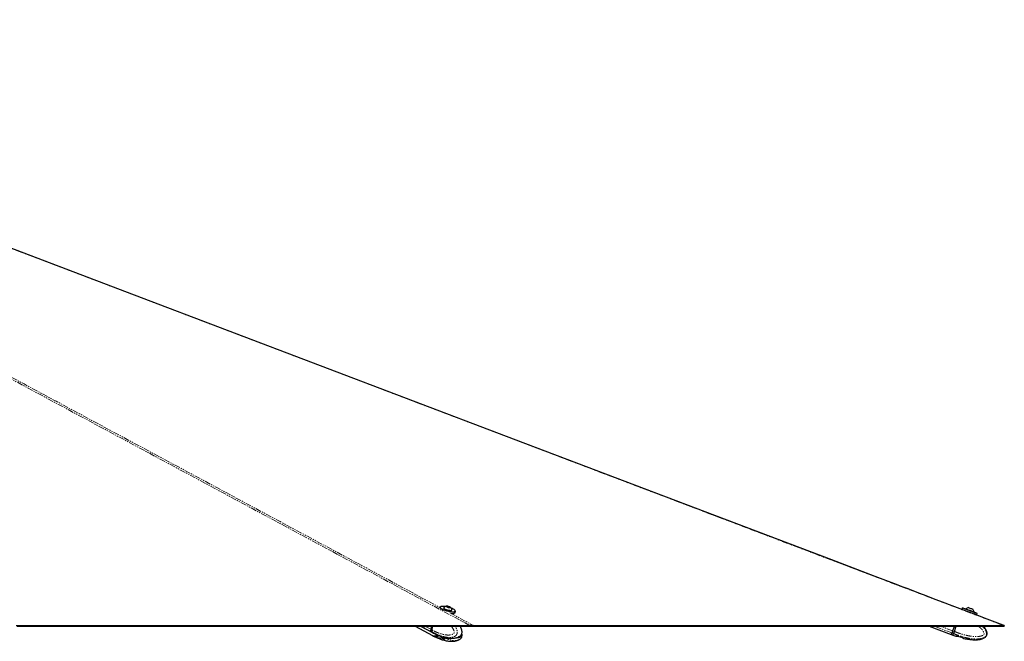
# Paper-space layout 'Inground Anchor' of a CAD drawing. Header units: millimetres. Extents: x 262 to 9484, y 125 to 8141.
# Tile 53 of 53: x 8401 to 9484, y 2918 to 3602. Entities that reach past the tile are written whole.
import ezdxf

# ---------------------------------------------------------------- set-up
doc = ezdxf.new("R2010")
doc.units = ezdxf.units.MM
doc.linetypes.add('PHANTOM', pattern=[12.7, 6.35, -1.27, 1.27, -1.27, 1.27, -1.27])

psp = doc.layouts.new('Inground Anchor')

# ---------------------------------------------------------------- linework, layer by layer
at = {"color": 7, "linetype": 'Continuous', "lineweight": 25}
for p, q in [((8863.25, 2955.05), (8863, 2954.12)), ((8867.22, 2954.43), (8867.17, 2954.22)), ((8870.84, 2955.98), (8872.15, 2955.93)), ((8871.09, 2955.48), (8870.84, 2955.98)), ((8872.65, 2954.93), (8871.09, 2955.48)), ((8871.96, 2955.18), (8872.15, 2955.93)), ((8872.15, 2955.93), (8873.71, 2955.38)), ((8873.96, 2954.88), (8872.65, 2954.93)), ((8873.59, 2954.9), (8873.71, 2955.38)), ((8873.71, 2955.38), (8873.96, 2954.88)), ((8876.35, 2951.79), (8876.4, 2951.99)), ((8879.77, 2949.08), (8880.17, 2950.58)), ((9438.24, 2954.23), (9437.68, 2952.73)), ((9442.14, 2953.22), (9442.06, 2953.02)), ((9449.63, 2952.94), (9449.64, 2952.94)), ((9450.96, 2949.69), (9451.03, 2949.89)), ((9451.02, 2949.89), (9451.03, 2949.89)), ((9454.07, 2946.59), (9454.63, 2948.09)), ((8835.73, 2934.1), (8854.84, 2923.96)), ((8841.86, 2934.1), (8854.85, 2927.24)), ((8853.9, 2934.1), (8853.03, 2930.8)), ((8854.03, 2934.1), (8853.15, 2930.78)), ((8854.35, 2930.11), (8855.41, 2934.1)), ((8854.35, 2930.11), (8854.35, 2930.1)), ((8855.05, 2927.13), (8856.18, 2926.54)), ((8898.33, 2934.1), (8897.85, 2934.1)), ((9401.74, 2934.1), (9425.97, 2925.03)), ((9429.37, 2934.1), (9427.52, 2929.17)), ((9429.37, 2934.1), (9427.52, 2929.17)), ((9429.39, 2928.47), (9431.5, 2934.1)), ((9429.39, 2928.47), (9429.39, 2928.47)), ((9484.06, 2934.1), (9481.69, 2934.1)), ((8855.04, 2923.86), (8856.16, 2923.26)), ((8856.21, 2923.23), (8859.98, 2921.42)), ((8859.91, 2924.78), (8859.8, 2924.78)), ((8860.51, 2921.48), (8859.8, 2921.49)), ((8860.22, 2924.66), (8862.28, 2923.86)), ((8860.22, 2921.36), (8862.28, 2920.56)), ((8861.57, 2921.48), (8864.54, 2921.49)), ((8863.22, 2921.42), (8867.46, 2920.63)), ((8863.64, 2923.29), (8864.57, 2923.01)), ((8863.64, 2919.98), (8866.39, 2919.17)), ((8866.02, 2921.37), (8868.08, 2920.56)), ((8868.37, 2919.99), (8867.45, 2919.17)), ((8867.46, 2920.63), (8867.63, 2920.74)), ((8868.42, 2920.05), (8868.37, 2919.99)), ((8883.98, 2922.66), (8884.31, 2922.8)), ((8883.98, 2919.32), (8884.33, 2919.48)), ((9426.25, 2924.92), (9427.85, 2924.32)), ((9427.85, 2924.32), (9431.18, 2923.21)), ((9431.34, 2923.12), (9431.17, 2923.15)), ((9431.34, 2923.12), (9432.95, 2923.14)), ((9431.34, 2923.12), (9432.95, 2923.13)), ((9434.29, 2923.02), (9437.2, 2922.21)), ((9438.37, 2921.64), (9439.67, 2920.82)), ((9438.37, 2921.63), (9439.67, 2920.82)), ((9439.84, 2920.75), (9439.67, 2920.82))]:
    psp.add_line(p, q, dxfattribs=at)
at = {"color": 8, "linetype": 'PHANTOM', "lineweight": 18}
for p, q in [((8868.78, 2951.72), (8869.83, 2951.15)), ((8874.16, 2948.82), (8899.75, 2935.08)), ((8853.33, 2928.5), (8842.72, 2934.1)), ((8853.03, 2930.8), (8846.79, 2934.1)), ((8853.23, 2930.7), (8854.13, 2934.1)), ((8854.35, 2930.1), (8853.23, 2930.7)), ((8853.53, 2928.39), (8854.59, 2927.83)), ((8854.59, 2927.83), (8854.66, 2927.79)), ((9426.66, 2926.86), (9407.32, 2934.1)), ((9427.52, 2929.17), (9414.34, 2934.1)), ((9426.94, 2926.75), (9428.44, 2926.19)), ((9427.8, 2929.06), (9429.69, 2934.1)), ((9429.39, 2928.47), (9427.8, 2929.06)), ((8862.28, 2920.56), (8862.52, 2921.48)), ((8863.98, 2921.28), (8863.64, 2919.98)), ((8866.39, 2919.17), (8866.81, 2920.75)), ((8867.85, 2920.65), (8867.45, 2919.17)), ((8868.37, 2919.99), (8868.44, 2920.25)), ((9428.44, 2926.19), (9428.53, 2926.15))]:
    psp.add_line(p, q, dxfattribs=at)
at = {"color": 8, "linetype": 'PHANTOM', "lineweight": 18, "flags": 128}
for points in [[(9483.3, 2935.08), (8403.02, 3345.45), (8261.56, 3399.19), (8120.1, 3452.94), (7978.64, 3506.68), (7837.18, 3560.44), (7729.12, 3601.51)], [(8895.8, 2935.08), (8131.95, 3345.45), (8031.93, 3399.19), (7931.91, 3452.94), (7831.9, 3506.68), (7731.9, 3560.44), (7683.59, 3586.43)], [(8853.15, 2930.78), (8853.15, 2930.77), (8853.15, 2930.76), (8853.17, 2930.74), (8853.19, 2930.72), (8853.23, 2930.7)], [(8854.66, 2927.79), (8855.45, 2927.01), (8856.23, 2926.51)], [(9426.94, 2926.75), (9427.02, 2926.96), (9427.11, 2927.2), (9427.21, 2927.47), (9427.31, 2927.76), (9427.43, 2928.07), (9427.55, 2928.39), (9427.67, 2928.72), (9427.8, 2929.06)]]:
    psp.add_lwpolyline(points, dxfattribs=at)
at = {"color": 7, "linetype": 'Continuous', "lineweight": 25, "flags": 128}
for points in [[(9484.38, 2934.89), (9480.18, 2936.48), (9465.41, 2942.09), (9451.64, 2947.32), (9438.86, 2952.18), (9427.09, 2956.65), (9416.32, 2960.74), (9406.55, 2964.45), (9398.47, 2967.52), (9391.24, 2970.27), (9384.77, 2972.73), (9378.41, 2975.14), (9372.01, 2977.57), (9365.56, 2980.02), (9342.19, 2988.9), (9318.31, 2997.97), (9294.34, 3007.08), (9165.9, 3055.87), (8936.54, 3142.99), (8526.98, 3298.58), (8005.71, 3496.6)], [(8880.17, 2950.58), (8879.9, 2950.21), (8879.29, 2949.94), (8878.37, 2949.79), (8877.18, 2949.76), (8875.77, 2949.85), (8874.19, 2950.07), (8872.5, 2950.4), (8870.79, 2950.83), (8869.11, 2951.34), (8867.54, 2951.91), (8866.14, 2952.51), (8864.97, 2953.13), (8864.07, 2953.74), (8863.49, 2954.31), (8863.24, 2954.82), (8863.25, 2955.05)], [(8868.9, 2955.76), (8868.55, 2955.81), (8867.08, 2955.96), (8865.8, 2955.99), (8864.76, 2955.9), (8864.01, 2955.69), (8863.58, 2955.37), (8863.48, 2954.96), (8863.72, 2954.46), (8864.29, 2953.91), (8865.17, 2953.31), (8866.32, 2952.71), (8867.68, 2952.11), (8869.22, 2951.56), (8870.86, 2951.06), (8872.53, 2950.64), (8874.18, 2950.32), (8875.72, 2950.11), (8877.11, 2950.02), (8878.27, 2950.05), (8879.17, 2950.2), (8879.76, 2950.46), (8880.03, 2950.83), (8879.95, 2951.29), (8879.55, 2951.82), (8878.82, 2952.39), (8877.8, 2953), (8877.8, 2953)], [(8867.3, 2954.56), (8867.22, 2954.28), (8867.46, 2953.9), (8868.02, 2953.46), (8868.87, 2953.01), (8869.93, 2952.57), (8871.13, 2952.18), (8872.39, 2951.87), (8873.6, 2951.65), (8874.67, 2951.55)], [(8873.83, 2954.6), (8874.41, 2954.64), (8874.69, 2954.8), (8874.61, 2955.05), (8874.2, 2955.36), (8873.52, 2955.68), (8872.66, 2955.97), (8871.77, 2956.17), (8870.97, 2956.26), (8870.39, 2956.22), (8870.11, 2956.07), (8870.19, 2955.81), (8870.6, 2955.5), (8871.28, 2955.18), (8872.14, 2954.89), (8873.03, 2954.69), (8873.83, 2954.6)], [(8874.67, 2951.55), (8875.54, 2951.58), (8876.13, 2951.72), (8876.4, 2951.98), (8876.41, 2952.15)], [(8877.8, 2953), (8876.54, 2953.6), (8875.61, 2953.98)], [(8875.94, 2948.3), (8876.79, 2948.26), (8877.98, 2948.29), (8878.89, 2948.44), (8879.5, 2948.72), (8879.77, 2949.08)], [(9437.68, 2952.73), (9437.69, 2952.73), (9437.94, 2952.63), (9438.52, 2952.42), (9439.4, 2952.09), (9440.54, 2951.67), (9441.9, 2951.16), (9443.42, 2950.59), (9445.05, 2949.98), (9446.7, 2949.36), (9448.33, 2948.75), (9449.85, 2948.18), (9451.21, 2947.67), (9452.36, 2947.24), (9453.23, 2946.91), (9453.81, 2946.69), (9454.06, 2946.6), (9454.07, 2946.59)], [(9454.63, 2948.09), (9454.62, 2948.1), (9454.37, 2948.19), (9453.79, 2948.41), (9452.92, 2948.74), (9451.77, 2949.17), (9450.41, 2949.68), (9448.89, 2950.25), (9447.27, 2950.86), (9445.61, 2951.48), (9443.98, 2952.09), (9442.46, 2952.66), (9441.1, 2953.17), (9439.96, 2953.59), (9439.08, 2953.92), (9438.5, 2954.13), (9438.25, 2954.22), (9438.24, 2954.23)], [(9438.5, 2954.35), (9438.51, 2954.34), (9438.76, 2954.25), (9439.32, 2954.04), (9440.17, 2953.72), (9441.29, 2953.31), (9442.62, 2952.81), (9444.11, 2952.25), (9445.7, 2951.66), (9447.32, 2951.05), (9448.9, 2950.46), (9450.39, 2949.9), (9451.72, 2949.4), (9452.84, 2948.98), (9453.7, 2948.66), (9454.26, 2948.45), (9454.5, 2948.35), (9454.51, 2948.35)], [(9442.14, 2953.22), (9442.14, 2953.22), (9442.37, 2953.13), (9442.92, 2952.93), (9443.73, 2952.63), (9444.76, 2952.24), (9445.92, 2951.81), (9447.13, 2951.36), (9448.3, 2950.92), (9449.35, 2950.52), (9450.18, 2950.21), (9450.76, 2949.99), (9451.02, 2949.89)], [(9445.19, 2954.61), (9445.3, 2954.57), (9445.72, 2954.41), (9446.4, 2954.16), (9447.23, 2953.84), (9448.1, 2953.52), (9448.85, 2953.24), (9449.39, 2953.03), (9449.63, 2952.94)], [(9453.81, 2946.48), (9453.8, 2946.48), (9453.56, 2946.57), (9452.99, 2946.79), (9452.14, 2947.11), (9451.02, 2947.53), (9449.69, 2948.03), (9449.03, 2948.27)], [(8396.7, 2935.08), (8400.58, 2935.08), (8408.34, 2935.08), (8412.22, 2935.08), (8419.97, 2935.08), (8423.85, 2935.08), (8431.61, 2935.08), (8435.49, 2935.08), (8439.37, 2935.08), (8447.13, 2935.08), (8451.01, 2935.08), (8458.77, 2935.08), (8462.65, 2935.08), (8470.41, 2935.08), (8474.29, 2935.08), (8482.04, 2935.08), (8485.92, 2935.08), (8489.8, 2935.08), (8497.56, 2935.08), (8501.44, 2935.08), (8509.2, 2935.08), (8513.08, 2935.08), (8520.84, 2935.08), (8524.72, 2935.08), (8528.6, 2935.08), (8536.36, 2935.08), (8540.24, 2935.08), (8547.99, 2935.08), (8551.87, 2935.08), (8559.63, 2935.08), (8563.51, 2935.08), (8571.27, 2935.08), (8575.15, 2935.08), (8579.03, 2935.08), (8586.79, 2935.08), (8590.67, 2935.08), (8598.43, 2935.08), (8602.31, 2935.08), (8610.06, 2935.08), (8613.94, 2935.08), (8621.7, 2935.08), (8625.58, 2935.08), (8629.46, 2935.08), (8637.22, 2935.08), (8641.1, 2935.08), (8648.86, 2935.08), (8652.74, 2935.08), (8660.5, 2935.08), (8664.38, 2935.08), (8672.13, 2935.08), (8676.01, 2935.08), (8679.89, 2935.08), (8687.65, 2935.08), (8691.53, 2935.08), (8699.29, 2935.08), (8703.17, 2935.08), (8710.93, 2935.08), (8714.81, 2935.08), (8718.69, 2935.08), (8726.45, 2935.08), (8730.33, 2935.08), (8738.08, 2935.08), (8741.96, 2935.08), (8749.72, 2935.08), (8753.6, 2935.08), (8761.36, 2935.08), (8765.24, 2935.08), (8769.12, 2935.08), (8776.88, 2935.08), (8780.76, 2935.08), (8788.52, 2935.08), (8792.4, 2935.08), (8800.15, 2935.08), (8804.03, 2935.08), (8811.79, 2935.08), (8815.67, 2935.08), (8819.55, 2935.08), (8827.31, 2935.08), (8831.19, 2935.08), (8838.95, 2935.08), (8842.83, 2935.08), (8850.59, 2935.08), (8854.47, 2935.08), (8862.23, 2935.08), (8866.1, 2935.08), (8869.98, 2935.08), (8877.74, 2935.08), (8881.62, 2935.08), (8888.71, 2935.08), (8895.8, 2935.08)], [(8397.79, 2934.1), (8401.67, 2934.1), (8405.55, 2934.1), (8413.3, 2934.1), (8417.18, 2934.1), (8424.94, 2934.1), (8428.82, 2934.1), (8436.58, 2934.1), (8440.46, 2934.1), (8448.22, 2934.1), (8452.1, 2934.1), (8455.98, 2934.1), (8463.74, 2934.1), (8467.62, 2934.1), (8475.37, 2934.1), (8479.25, 2934.1), (8487.01, 2934.1), (8490.89, 2934.1), (8498.65, 2934.1), (8502.53, 2934.1), (8506.41, 2934.1), (8514.17, 2934.1), (8518.05, 2934.1), (8525.81, 2934.1), (8529.69, 2934.1), (8537.44, 2934.1), (8541.32, 2934.1), (8545.2, 2934.1), (8552.96, 2934.1), (8556.84, 2934.1), (8564.6, 2934.1), (8568.48, 2934.1), (8576.24, 2934.1), (8580.12, 2934.1), (8587.88, 2934.1), (8591.76, 2934.1), (8595.64, 2934.1), (8603.39, 2934.1), (8607.27, 2934.1), (8615.03, 2934.1), (8618.91, 2934.1), (8626.67, 2934.1), (8630.55, 2934.1), (8638.31, 2934.1), (8642.19, 2934.1), (8646.07, 2934.1), (8653.83, 2934.1), (8657.71, 2934.1), (8665.46, 2934.1), (8669.34, 2934.1), (8677.1, 2934.1), (8680.98, 2934.1), (8688.74, 2934.1), (8692.62, 2934.1), (8696.5, 2934.1), (8704.26, 2934.1), (8708.14, 2934.1), (8715.9, 2934.1), (8719.78, 2934.1), (8727.53, 2934.1), (8731.41, 2934.1), (8739.17, 2934.1), (8743.05, 2934.1), (8746.93, 2934.1), (8754.69, 2934.1), (8758.57, 2934.1), (8766.33, 2934.1), (8770.21, 2934.1), (8777.97, 2934.1), (8781.85, 2934.1), (8785.73, 2934.1), (8793.48, 2934.1), (8797.36, 2934.1), (8805.12, 2934.1), (8809, 2934.1), (8816.76, 2934.1), (8820.64, 2934.1), (8828.4, 2934.1), (8832.28, 2934.1), (8836.16, 2934.1), (8843.92, 2934.1), (8847.8, 2934.1), (8855.55, 2934.1), (8859.43, 2934.1), (8867.19, 2934.1), (8871.07, 2934.1), (8878.83, 2934.1), (8882.71, 2934.1), (8886.59, 2934.1), (8892.45, 2934.1), (8898.31, 2934.1)], [(8853.33, 2928.5), (8854.13, 2927.71), (8854.85, 2927.24)], [(8853.53, 2928.39), (8854.33, 2927.6), (8855.05, 2927.13)], [(8898.54, 2934.89), (8898.42, 2934.49), (8898.31, 2934.1)], [(8898.31, 2934.1), (8899.11, 2934.1), (8900.72, 2934.1), (8903.94, 2934.1), (8905.54, 2934.1), (8907.15, 2934.1), (8910.36, 2934.1), (8911.97, 2934.1), (8915.18, 2934.1), (8916.79, 2934.1), (8920, 2934.1), (8921.61, 2934.1), (8924.82, 2934.1), (8926.43, 2934.1), (8928.04, 2934.1), (8931.25, 2934.1), (8932.86, 2934.1), (8936.07, 2934.1), (8937.68, 2934.1), (8940.89, 2934.1), (8942.5, 2934.1), (8944.11, 2934.1), (8947.32, 2934.1), (8948.93, 2934.1), (8952.14, 2934.1), (8953.75, 2934.1), (8956.96, 2934.1), (8958.57, 2934.1), (8961.78, 2934.1), (8963.39, 2934.1), (8965, 2934.1), (8968.21, 2934.1), (8969.82, 2934.1), (8973.03, 2934.1), (8974.64, 2934.1), (8977.85, 2934.1), (8979.46, 2934.1), (8982.67, 2934.1), (8984.28, 2934.1), (8985.89, 2934.1), (8989.1, 2934.1), (8990.71, 2934.1), (8993.92, 2934.1), (8995.53, 2934.1), (8998.74, 2934.1), (9000.35, 2934.1), (9003.56, 2934.1), (9005.17, 2934.1), (9006.78, 2934.1), (9009.99, 2934.1), (9011.6, 2934.1), (9014.81, 2934.1), (9016.42, 2934.1), (9019.63, 2934.1), (9021.24, 2934.1), (9022.84, 2934.1), (9026.06, 2934.1), (9027.67, 2934.1), (9030.88, 2934.1), (9032.49, 2934.1), (9035.7, 2934.1), (9037.31, 2934.1), (9040.52, 2934.1), (9042.13, 2934.1), (9043.73, 2934.1), (9046.95, 2934.1), (9048.55, 2934.1), (9051.77, 2934.1), (9053.38, 2934.1), (9056.59, 2934.1), (9058.2, 2934.1), (9061.41, 2934.1), (9063.02, 2934.1), (9064.62, 2934.1), (9067.84, 2934.1), (9069.44, 2934.1), (9072.66, 2934.1), (9074.26, 2934.1), (9077.48, 2934.1), (9079.09, 2934.1), (9082.3, 2934.1), (9083.91, 2934.1), (9085.51, 2934.1), (9088.73, 2934.1), (9090.33, 2934.1), (9093.55, 2934.1), (9095.15, 2934.1), (9098.37, 2934.1), (9099.97, 2934.1), (9101.58, 2934.1), (9104.8, 2934.1), (9106.4, 2934.1), (9109.62, 2934.1), (9111.22, 2934.1), (9114.44, 2934.1), (9116.04, 2934.1), (9119.26, 2934.1), (9120.86, 2934.1), (9122.47, 2934.1), (9125.69, 2934.1), (9127.29, 2934.1), (9130.51, 2934.1), (9132.11, 2934.1), (9135.33, 2934.1), (9136.93, 2934.1), (9140.15, 2934.1), (9141.75, 2934.1), (9143.36, 2934.1), (9146.57, 2934.1), (9148.18, 2934.1), (9151.4, 2934.1), (9153, 2934.1), (9156.22, 2934.1), (9157.82, 2934.1), (9161.04, 2934.1), (9162.64, 2934.1), (9164.25, 2934.1), (9167.46, 2934.1), (9169.07, 2934.1), (9172.28, 2934.1), (9173.89, 2934.1), (9177.11, 2934.1), (9178.71, 2934.1), (9180.32, 2934.1), (9183.53, 2934.1), (9185.14, 2934.1), (9188.35, 2934.1), (9189.96, 2934.1), (9193.17, 2934.1), (9194.78, 2934.1), (9198, 2934.1), (9199.6, 2934.1), (9201.21, 2934.1), (9204.42, 2934.1), (9206.03, 2934.1), (9209.24, 2934.1), (9210.85, 2934.1), (9214.06, 2934.1), (9215.67, 2934.1), (9218.88, 2934.1), (9220.49, 2934.1), (9222.1, 2934.1), (9225.31, 2934.1), (9226.92, 2934.1), (9230.13, 2934.1), (9231.74, 2934.1), (9234.95, 2934.1), (9236.56, 2934.1), (9239.77, 2934.1), (9241.38, 2934.1), (9242.99, 2934.1), (9246.2, 2934.1), (9247.81, 2934.1), (9251.02, 2934.1), (9252.63, 2934.1), (9255.84, 2934.1), (9257.45, 2934.1), (9259.06, 2934.1), (9262.27, 2934.1), (9263.88, 2934.1), (9267.09, 2934.1), (9268.7, 2934.1), (9271.91, 2934.1), (9273.52, 2934.1), (9276.73, 2934.1), (9278.34, 2934.1), (9279.95, 2934.1), (9283.16, 2934.1), (9284.77, 2934.1), (9287.98, 2934.1), (9289.59, 2934.1), (9292.8, 2934.1), (9294.41, 2934.1), (9297.62, 2934.1), (9299.23, 2934.1), (9300.84, 2934.1), (9304.05, 2934.1), (9305.66, 2934.1), (9308.87, 2934.1), (9310.48, 2934.1), (9313.69, 2934.1), (9315.3, 2934.1), (9318.51, 2934.1), (9320.12, 2934.1), (9321.73, 2934.1), (9324.94, 2934.1), (9326.55, 2934.1), (9329.76, 2934.1), (9331.37, 2934.1), (9334.58, 2934.1), (9336.19, 2934.1), (9337.8, 2934.1), (9341.01, 2934.1), (9342.62, 2934.1), (9345.83, 2934.1), (9347.44, 2934.1), (9350.65, 2934.1), (9352.26, 2934.1), (9355.47, 2934.1), (9357.08, 2934.1), (9358.69, 2934.1), (9361.9, 2934.1), (9363.51, 2934.1), (9366.72, 2934.1), (9368.33, 2934.1), (9371.54, 2934.1), (9373.15, 2934.1), (9376.36, 2934.1), (9377.97, 2934.1), (9379.58, 2934.1), (9382.79, 2934.1), (9384.4, 2934.1), (9387.61, 2934.1), (9389.22, 2934.1), (9392.43, 2934.1), (9394.04, 2934.1), (9397.25, 2934.1), (9398.86, 2934.1), (9400.46, 2934.1), (9403.68, 2934.1), (9405.29, 2934.1), (9408.5, 2934.1), (9410.11, 2934.1), (9413.32, 2934.1), (9414.93, 2934.1), (9418.14, 2934.1), (9419.75, 2934.1), (9421.35, 2934.1), (9424.57, 2934.1), (9426.18, 2934.1), (9429.39, 2934.1), (9431, 2934.1), (9434.21, 2934.1), (9435.82, 2934.1), (9437.42, 2934.1), (9440.64, 2934.1), (9442.24, 2934.1), (9445.46, 2934.1), (9447.07, 2934.1), (9450.28, 2934.1), (9451.89, 2934.1), (9455.1, 2934.1), (9456.71, 2934.1), (9458.31, 2934.1), (9461.53, 2934.1), (9463.13, 2934.1), (9466.35, 2934.1), (9467.96, 2934.1), (9471.17, 2934.1), (9472.78, 2934.1), (9475.99, 2934.1), (9477.6, 2934.1), (9479.2, 2934.1), (9481.63, 2934.1), (9484.06, 2934.1)], [(8899.75, 2935.08), (8900.55, 2935.08), (8903.76, 2935.08), (8905.37, 2935.08), (8908.58, 2935.08), (8910.19, 2935.08), (8913.41, 2935.08), (8915.01, 2935.08), (8918.23, 2935.08), (8919.83, 2935.08), (8921.44, 2935.08), (8924.65, 2935.08), (8926.26, 2935.08), (8929.47, 2935.08), (8931.08, 2935.08), (8934.29, 2935.08), (8935.9, 2935.08), (8937.51, 2935.08), (8940.72, 2935.08), (8942.33, 2935.08), (8945.54, 2935.08), (8947.15, 2935.08), (8950.36, 2935.08), (8951.97, 2935.08), (8955.18, 2935.08), (8956.79, 2935.08), (8958.4, 2935.08), (8961.61, 2935.08), (8963.22, 2935.08), (8966.43, 2935.08), (8968.04, 2935.08), (8971.25, 2935.08), (8972.86, 2935.08), (8976.07, 2935.08), (8977.68, 2935.08), (8979.29, 2935.08), (8982.5, 2935.08), (8984.11, 2935.08), (8987.32, 2935.08), (8988.93, 2935.08), (8992.14, 2935.08), (8993.75, 2935.08), (8996.96, 2935.08), (8998.57, 2935.08), (9000.18, 2935.08), (9003.39, 2935.08), (9005, 2935.08), (9008.21, 2935.08), (9009.82, 2935.08), (9013.03, 2935.08), (9014.64, 2935.08), (9016.25, 2935.08), (9019.46, 2935.08), (9021.07, 2935.08), (9024.28, 2935.08), (9025.89, 2935.08), (9029.1, 2935.08), (9030.71, 2935.08), (9033.92, 2935.08), (9035.53, 2935.08), (9037.13, 2935.08), (9040.35, 2935.08), (9041.96, 2935.08), (9045.17, 2935.08), (9046.78, 2935.08), (9049.99, 2935.08), (9051.6, 2935.08), (9054.81, 2935.08), (9056.42, 2935.08), (9058.02, 2935.08), (9061.24, 2935.08), (9062.84, 2935.08), (9066.06, 2935.08), (9067.67, 2935.08), (9070.88, 2935.08), (9072.49, 2935.08), (9075.7, 2935.08), (9077.31, 2935.08), (9078.91, 2935.08), (9082.13, 2935.08), (9083.73, 2935.08), (9086.95, 2935.08), (9088.56, 2935.08), (9091.77, 2935.08), (9093.38, 2935.08), (9094.98, 2935.08), (9098.2, 2935.08), (9099.8, 2935.08), (9103.02, 2935.08), (9104.62, 2935.08), (9107.84, 2935.08), (9109.44, 2935.08), (9112.66, 2935.08), (9114.27, 2935.08), (9115.87, 2935.08), (9119.09, 2935.08), (9120.69, 2935.08), (9123.91, 2935.08), (9125.51, 2935.08), (9128.73, 2935.08), (9130.33, 2935.08), (9133.55, 2935.08), (9135.15, 2935.08), (9136.76, 2935.08), (9139.98, 2935.08), (9141.58, 2935.08), (9144.8, 2935.08), (9146.4, 2935.08), (9149.62, 2935.08), (9151.22, 2935.08), (9154.44, 2935.08), (9156.04, 2935.08), (9157.65, 2935.08), (9160.87, 2935.08), (9162.47, 2935.08), (9165.69, 2935.08), (9167.29, 2935.08), (9170.51, 2935.08), (9172.11, 2935.08), (9173.72, 2935.08), (9176.93, 2935.08), (9178.54, 2935.08), (9181.75, 2935.08), (9183.36, 2935.08), (9186.58, 2935.08), (9188.18, 2935.08), (9191.4, 2935.08), (9193, 2935.08), (9194.61, 2935.08), (9197.82, 2935.08), (9199.43, 2935.08), (9202.64, 2935.08), (9204.25, 2935.08), (9207.47, 2935.08), (9209.07, 2935.08), (9212.29, 2935.08), (9213.89, 2935.08), (9215.5, 2935.08), (9218.71, 2935.08), (9220.32, 2935.08), (9223.53, 2935.08), (9225.14, 2935.08), (9228.35, 2935.08), (9229.96, 2935.08), (9233.18, 2935.08), (9234.78, 2935.08), (9236.39, 2935.08), (9239.6, 2935.08), (9241.21, 2935.08), (9244.42, 2935.08), (9246.03, 2935.08), (9249.24, 2935.08), (9250.85, 2935.08), (9252.46, 2935.08), (9255.67, 2935.08), (9257.28, 2935.08), (9260.49, 2935.08), (9262.1, 2935.08), (9265.31, 2935.08), (9266.92, 2935.08), (9270.13, 2935.08), (9271.74, 2935.08), (9273.35, 2935.08), (9276.56, 2935.08), (9278.17, 2935.08), (9281.38, 2935.08), (9282.99, 2935.08), (9286.2, 2935.08), (9287.81, 2935.08), (9291.02, 2935.08), (9292.63, 2935.08), (9294.24, 2935.08), (9297.45, 2935.08), (9299.06, 2935.08), (9302.27, 2935.08), (9303.88, 2935.08), (9307.09, 2935.08), (9308.7, 2935.08), (9311.91, 2935.08), (9313.52, 2935.08), (9315.13, 2935.08), (9318.34, 2935.08), (9319.95, 2935.08), (9323.16, 2935.08), (9324.77, 2935.08), (9327.98, 2935.08), (9329.59, 2935.08), (9331.2, 2935.08), (9334.41, 2935.08), (9336.02, 2935.08), (9339.23, 2935.08), (9340.84, 2935.08), (9344.05, 2935.08), (9345.66, 2935.08), (9348.87, 2935.08), (9350.48, 2935.08), (9352.09, 2935.08), (9355.3, 2935.08), (9356.91, 2935.08), (9360.12, 2935.08), (9361.73, 2935.08), (9364.94, 2935.08), (9366.55, 2935.08), (9369.76, 2935.08), (9371.37, 2935.08), (9372.98, 2935.08), (9376.19, 2935.08), (9377.8, 2935.08), (9381.01, 2935.08), (9382.62, 2935.08), (9385.83, 2935.08), (9387.44, 2935.08), (9390.65, 2935.08), (9392.26, 2935.08), (9393.87, 2935.08), (9397.08, 2935.08), (9398.69, 2935.08), (9401.9, 2935.08), (9403.51, 2935.08), (9406.72, 2935.08), (9408.33, 2935.08), (9409.93, 2935.08), (9413.15, 2935.08), (9414.76, 2935.08), (9417.97, 2935.08), (9419.58, 2935.08), (9422.79, 2935.08), (9424.4, 2935.08), (9427.61, 2935.08), (9429.22, 2935.08), (9430.82, 2935.08), (9434.04, 2935.08), (9435.65, 2935.08), (9438.86, 2935.08), (9440.47, 2935.08), (9443.68, 2935.08), (9445.29, 2935.08), (9448.5, 2935.08), (9450.11, 2935.08), (9451.71, 2935.08), (9454.93, 2935.08), (9456.53, 2935.08), (9459.75, 2935.08), (9461.36, 2935.08), (9464.57, 2935.08), (9466.18, 2935.08), (9469.39, 2935.08), (9471, 2935.08), (9472.6, 2935.08), (9475.82, 2935.08), (9477.42, 2935.08), (9480.36, 2935.08), (9483.3, 2935.08)], [(9426.1, 2925.37), (9426.12, 2925.42), (9426.25, 2925.76), (9426.46, 2926.32), (9426.74, 2927.09)], [(9427.52, 2929.17), (9427.39, 2928.83), (9427.27, 2928.5), (9427.15, 2928.17), (9427.03, 2927.87), (9426.92, 2927.58), (9426.82, 2927.31), (9426.73, 2927.07), (9426.66, 2926.86)], [(9427.52, 2929.17), (9427.41, 2928.86), (9427.29, 2928.56), (9427.19, 2928.27), (9427.08, 2928), (9426.98, 2927.73), (9426.89, 2927.49), (9426.81, 2927.28), (9426.74, 2927.09)], [(9484.38, 2934.89), (9484.22, 2934.49), (9484.06, 2934.1)]]:
    psp.add_lwpolyline(points, dxfattribs=at)
at = {"color": 7, "linetype": 'Continuous', "lineweight": 25}
for centre, radius, start, end in [((8871.22, 2950.98), 5.32, 97.77834, 137.59028), ((8871.22, 2950.98), 5.32, 12.75838, 52.57032), ((9445.75, 2949.32), 5.32, 96.01251, 132.81007), ((9445.75, 2949.32), 5.32, 6.13335, 42.93091), ((8855.51, 2929.95), 2.62, 161.06489, 213.68557), ((9776.6, 2795.31), 373.86, 159.398, 159.69797), ((8857.47, 2929.78), 6.39, 245.61044, 306.78701), ((8857.63, 2929.5), 6.21, 245.27873, 302.1281), ((8865.94, 2926.96), 5.48, 254.43789, 269.62624)]:
    psp.add_arc(centre, radius, start, end, dxfattribs=at)
at = {"color": 8, "linetype": 'PHANTOM', "lineweight": 18}
for centre, radius, start, end in [((8855.71, 2929.85), 2.62, 161.06489, 213.68557), ((9776.89, 2795.2), 373.86, 159.398, 159.69797), ((9427.01, 2927.02), 0.277, 165.66213, 254.5635), ((9404.23, 2866.34), 67, 69.40758, 69.66402), ((8858.78, 2929.01), 6.32, 245.48543, 305.04978), ((9776.4, 2795.38), 371.64, 159.39768, 159.69861)]:
    psp.add_arc(centre, radius, start, end, dxfattribs=at)
for points, knots in [([(7687.23, 3586.46), (7709.44, 3574.53), (7768.05, 3543.04), (7863.02, 3492.03), (7972.16, 3433.39), (8081.29, 3374.77), (8190.42, 3316.14), (8451.15, 3176.07), (8675.49, 3055.55), (8863.47, 2954.57)], [0, 0, 0, 0, 0.0566322, 0.1494145, 0.2421969, 0.3349793, 0.4277617, 0.5205441, 1, 1, 1, 1]), ([(8875.63, 2934.1), (8875.86, 2933.81), (8876.35, 2933.2), (8877.03, 2932.22), (8877.69, 2931.17), (8878.2, 2930.16), (8878.57, 2929.21), (8878.77, 2928.51), (8878.86, 2927.94), (8878.88, 2927.57), (8878.85, 2927.24), (8878.78, 2926.99), (8878.68, 2926.73), (8878.53, 2926.49), (8878.25, 2926.14), (8877.81, 2925.76), (8877.22, 2925.4), (8876.61, 2925.13), (8875.66, 2924.81), (8874.36, 2924.55), (8872.74, 2924.43), (8871.12, 2924.47), (8869.31, 2924.65), (8867.29, 2925), (8864.77, 2925.62), (8861.97, 2926.53), (8859.16, 2927.67), (8856.62, 2928.87), (8855.11, 2929.7), (8854.35, 2930.11)], [0, 0, 0, 0, 0.0301081, 0.0615799, 0.0934811, 0.1256498, 0.1465186, 0.167733, 0.1774802, 0.1874172, 0.1938966, 0.2005957, 0.2061039, 0.2142725, 0.2226418, 0.2427879, 0.2634982, 0.2836895, 0.3040096, 0.3554397, 0.4074512, 0.4573424, 0.5074061, 0.5778723, 0.6485585, 0.7479168, 0.8476268, 0.9237541, 1, 1, 1, 1]), ([(8854.66, 2927.79), (8854.66, 2927.79), (8856.18, 2926.92), (8859.83, 2925.05), (8865.14, 2923.04), (8870.08, 2921.94), (8874.08, 2921.63), (8877.04, 2921.96), (8879.38, 2922.84), (8880.77, 2923.83), (8881.58, 2925.01), (8882.01, 2926.11), (8882.24, 2927.4), (8882.06, 2929.36), (8881.27, 2931.61), (8880.4, 2933.25), (8879.79, 2934.04), (8879.75, 2934.1)], [0, 0, 0, 0, 0.0000013, 0.1377995, 0.323969, 0.4576112, 0.5544277, 0.6595394, 0.7050911, 0.7602037, 0.7923976, 0.8063914, 0.8398059, 0.8751234, 0.9294648, 0.9948408, 1, 1, 1, 1]), ([(8884.31, 2922.8), (8884.36, 2922.82), (8884.95, 2923.08), (8885.82, 2923.84), (8886.6, 2925), (8887.03, 2926.1), (8887.26, 2927.4), (8887.14, 2929.36), (8886.49, 2931.6), (8885.78, 2933.25), (8885.28, 2934.04), (8885.25, 2934.1)], [0, 0, 0, 0, 0.01418219, 0.19829053, 0.30583699, 0.35258448, 0.46420879, 0.58218997, 0.76372208, 0.98211603, 1, 1, 1, 1]), ([(9428.53, 2926.15), (9428.53, 2926.15), (9430.51, 2925.28), (9435.25, 2923.41), (9442.16, 2921.39), (9448.63, 2920.28), (9453.9, 2919.97), (9457.82, 2920.29), (9460.94, 2921.18), (9462.83, 2922.16), (9463.94, 2923.34), (9464.56, 2924.44), (9464.88, 2925.73), (9464.66, 2927.69), (9463.66, 2929.95), (9462.04, 2932.18), (9460.69, 2933.5), (9460.08, 2934.1)], [0, 0, 0, 0, 0.0000012, 0.1313235, 0.308744, 0.4361057, 0.5283723, 0.6285442, 0.6719552, 0.7244778, 0.7551587, 0.7684949, 0.8003391, 0.8339969, 0.8857845, 0.948088, 1, 1, 1, 1]), ([(9455.98, 2934.1), (9456.12, 2933.99), (9456.78, 2933.48), (9457.74, 2932.63), (9458.86, 2931.55), (9459.77, 2930.56), (9460.63, 2929.5), (9461.29, 2928.49), (9461.77, 2927.55), (9462.02, 2926.85), (9462.12, 2926.27), (9462.14, 2925.9), (9462.1, 2925.57), (9462.01, 2925.32), (9461.86, 2925.07), (9461.66, 2924.82), (9461.27, 2924.47), (9460.68, 2924.1), (9459.89, 2923.74), (9459.06, 2923.46), (9457.79, 2923.14), (9456.05, 2922.88), (9453.87, 2922.77), (9451.71, 2922.81), (9449.29, 2922.99), (9446.6, 2923.34), (9443.24, 2923.97), (9439.51, 2924.88), (9435.77, 2926.03), (9432.4, 2927.23), (9430.4, 2928.06), (9429.39, 2928.47)], [0, 0, 0, 0, 0.0118052, 0.0555911, 0.0851899, 0.1148743, 0.1449639, 0.1753056, 0.1949892, 0.2149988, 0.2241924, 0.2335652, 0.2396766, 0.2459953, 0.2511905, 0.2588953, 0.2667892, 0.2857913, 0.3053254, 0.32437, 0.343536, 0.3920453, 0.441103, 0.4881608, 0.5353814, 0.6018456, 0.6685175, 0.762233, 0.8562803, 0.9280843, 1, 1, 1, 1]), ([(8867.36, 2922.1), (8869.16, 2921.22), (8872.25, 2919.71), (8876.45, 2918.62), (8879.89, 2918.33), (8882.32, 2918.54), (8883.68, 2919.18), (8883.98, 2919.32)], [0, 0, 0, 0, 0.3357835, 0.5784615, 0.7542683, 0.9451383, 1, 1, 1, 1]), ([(8886.7, 2924.98), (8886.72, 2924.86), (8886.75, 2924.59), (8886.75, 2924.23), (8886.72, 2923.9), (8886.65, 2923.65), (8886.55, 2923.4), (8886.42, 2923.15), (8886.15, 2922.8), (8885.75, 2922.43), (8885.21, 2922.07), (8884.66, 2921.79), (8883.81, 2921.47), (8882.64, 2921.22), (8881.19, 2921.11), (8880.14, 2921.12), (8879.59, 2921.18), (8879.51, 2921.19)], [0, 0, 0, 0, 0.0302235, 0.0636164, 0.0853899, 0.107902, 0.1264116, 0.1538618, 0.1819863, 0.2496862, 0.3192819, 0.3871335, 0.4554177, 0.6282453, 0.8030269, 0.9706832, 1, 1, 1, 1])]:
    psp.add_open_spline(points, degree=3, knots=knots, dxfattribs=at)
at = {"color": 7, "linetype": 'Continuous', "lineweight": 25}
for points, knots in [([(8853.15, 2930.78), (8853.12, 2930.61), (8853.02, 2930.15), (8852.97, 2929.65), (8853.06, 2929.4), (8853.07, 2929.39)], [0, 0, 0, 0, 0.3389533, 0.985158, 1, 1, 1, 1]), ([(8853.07, 2929.39), (8853.13, 2929.13), (8853.22, 2928.77), (8853.42, 2928.5), (8853.48, 2928.43)], [0, 0, 0, 0, 0.7413015, 1, 1, 1, 1]), ([(8854.35, 2930.1), (8854.32, 2929.95), (8854.24, 2929.64), (8854.2, 2929.18), (8854.22, 2928.75), (8854.3, 2928.39), (8854.42, 2928.08), (8854.52, 2927.92), (8854.59, 2927.84), (8854.59, 2927.83)], [0, 0, 0, 0, 0.1727117, 0.3504341, 0.523145, 0.7008597, 0.8420721, 0.9859711, 1, 1, 1, 1]), ([(8856.22, 2926.51), (8857.37, 2925.92), (8858.6, 2925.27), (8859.88, 2924.75), (8859.98, 2924.71)], [0, 0, 0, 0, 0.9274165, 1, 1, 1, 1]), ([(8884.32, 2922.8), (8884.44, 2922.86), (8884.92, 2923.09), (8885.62, 2923.65), (8886.33, 2924.39), (8886.88, 2925.19), (8887.26, 2926.12), (8887.46, 2927.18), (8887.48, 2928.33), (8887.32, 2929.53), (8886.99, 2930.71), (8886.48, 2932.11), (8885.99, 2933.27), (8885.56, 2933.97), (8885.48, 2934.1)], [0, 0, 0, 0, 0.0353368, 0.13922478, 0.21167273, 0.28289882, 0.35674711, 0.43596723, 0.51931822, 0.60980967, 0.70445349, 0.79670164, 0.96060191, 1, 1, 1, 1]), ([(8898.54, 2934.89), (8897.9, 2934.96), (8897, 2935.07), (8896.08, 2935.08), (8895.8, 2935.08)], [0, 0, 0, 0, 0.7007231, 1, 1, 1, 1]), ([(8899.75, 2935.08), (8899.47, 2935.06), (8899.08, 2935.04), (8898.66, 2934.92), (8898.54, 2934.89)], [0, 0, 0, 0, 0.7007216, 1, 1, 1, 1]), ([(9429.39, 2928.47), (9429.33, 2928.31), (9429.21, 2928), (9429.02, 2927.54), (9428.84, 2927.11), (9428.69, 2926.75), (9428.56, 2926.45), (9428.48, 2926.28), (9428.45, 2926.2), (9428.44, 2926.19)], [0, 0, 0, 0, 0.1727117, 0.3504341, 0.523145, 0.7008597, 0.8420721, 0.9859711, 1, 1, 1, 1]), ([(9439.84, 2920.76), (9439.89, 2920.74), (9441.66, 2920.29), (9444.96, 2919.78), (9449.47, 2919.27), (9453.27, 2919.2), (9456.38, 2919.42), (9458.85, 2919.87), (9460.76, 2920.46), (9462.34, 2921.2), (9463.61, 2922.09), (9464.56, 2923.16), (9465.16, 2924.32), (9465.48, 2925.83), (9465.3, 2927.45), (9464.75, 2929.07), (9463.94, 2930.63), (9462.75, 2932.37), (9461.73, 2933.5), (9461.18, 2934.1)], [0, 0, 0, 0, 0.0044002, 0.1432506, 0.261971, 0.3610051, 0.4418375, 0.5067209, 0.5580968, 0.5984101, 0.643451, 0.6792737, 0.7097535, 0.7452978, 0.7987079, 0.8351306, 0.8803111, 0.9362677, 1, 1, 1, 1]), ([(9484.38, 2934.89), (9484.13, 2934.96), (9483.79, 2935.07), (9483.41, 2935.08), (9483.3, 2935.08)], [0, 0, 0, 0, 0.7007231, 1, 1, 1, 1]), ([(8859.79, 2924.8), (8859.79, 2924.81), (8859.77, 2924.82), (8859.9, 2924.79), (8860.12, 2924.7), (8860.22, 2924.66)], [0, 0, 0, 0, 0.1475936, 0.5825144, 1, 1, 1, 1]), ([(8860.22, 2921.36), (8860.11, 2921.41), (8859.97, 2921.47), (8859.91, 2921.48), (8859.9, 2921.48)], [0, 0, 0, 0, 0.76513757, 1, 1, 1, 1]), ([(8860.51, 2921.48), (8860.57, 2921.49), (8860.68, 2921.52), (8861.04, 2921.52), (8861.36, 2921.5), (8861.54, 2921.48), (8861.57, 2921.48)], [0, 0, 0, 0, 0.3187678, 0.637632, 0.9546803, 1, 1, 1, 1]), ([(8862.28, 2923.86), (8862.39, 2923.82), (8862.63, 2923.73), (8863.06, 2923.54), (8863.41, 2923.39), (8863.59, 2923.31), (8863.64, 2923.29)], [0, 0, 0, 0, 0.29946974, 0.59885014, 0.90215009, 1, 1, 1, 1]), ([(8863.64, 2919.98), (8863.49, 2920.05), (8863.18, 2920.18), (8862.72, 2920.38), (8862.43, 2920.5), (8862.3, 2920.55), (8862.28, 2920.56)], [0, 0, 0, 0, 0.31953248, 0.63958961, 0.9470966, 1, 1, 1, 1]), ([(8864.54, 2922.94), (8864.6, 2922.92), (8865.15, 2922.72), (8866.23, 2922.41), (8867.86, 2921.96), (8869.68, 2921.54), (8871.91, 2921.15), (8874.38, 2920.9), (8876.89, 2920.88), (8878.82, 2921.06), (8880.17, 2921.3), (8881.2, 2921.55), (8882.49, 2921.91), (8883.42, 2922.41), (8883.96, 2922.69)], [0, 0, 0, 0, 0.0101281, 0.0964426, 0.1793445, 0.2782171, 0.391106, 0.5358628, 0.6660724, 0.7728586, 0.8186381, 0.8604317, 0.9190985, 1, 1, 1, 1]), ([(8864.54, 2921.49), (8864.72, 2921.51), (8865.08, 2921.54), (8865.62, 2921.5), (8865.89, 2921.41), (8866.02, 2921.37)], [0, 0, 0, 0, 0.3375404, 0.6755452, 1, 1, 1, 1]), ([(8864.58, 2919.64), (8865.21, 2919.43), (8866.57, 2918.98), (8868.84, 2918.4), (8871.2, 2917.94), (8873.57, 2917.65), (8875.95, 2917.54), (8878.38, 2917.65), (8880.89, 2918.12), (8882.78, 2918.62), (8883.76, 2919.22), (8883.97, 2919.35)], [0, 0, 0, 0, 0.1081624, 0.2358816, 0.3697202, 0.4865886, 0.6061518, 0.7354198, 0.8479168, 0.9683458, 1, 1, 1, 1]), ([(8867.45, 2919.17), (8867.39, 2919.14), (8867.26, 2919.1), (8866.89, 2919.09), (8866.56, 2919.14), (8866.39, 2919.17)], [0, 0, 0, 0, 0.322224, 0.6444437, 1, 1, 1, 1]), ([(8868.08, 2920.56), (8868.17, 2920.52), (8868.36, 2920.43), (8868.48, 2920.26), (8868.44, 2920.16), (8868.43, 2920.12)], [0, 0, 0, 0, 0.3843335, 0.7685522, 1, 1, 1, 1]), ([(8884.34, 2919.48), (8884.45, 2919.53), (8884.92, 2919.76), (8885.61, 2920.31), (8886.33, 2921.05), (8886.88, 2921.85), (8887.26, 2922.79), (8887.46, 2923.84), (8887.47, 2924.99), (8887.39, 2925.83), (8887.27, 2926.26), (8887.26, 2926.31)], [0, 0, 0, 0, 0.0533409, 0.2211749, 0.3382236, 0.4532881, 0.5726411, 0.700605, 0.8352666, 0.9814939, 1, 1, 1, 1]), ([(9426.11, 2925.38), (9426.1, 2925.37), (9426.09, 2925.33), (9426.08, 2925.32), (9426.08, 2925.31), (9426.07, 2925.3), (9426.07, 2925.29), (9426.07, 2925.28), (9426.06, 2925.26), (9426.06, 2925.22), (9426.06, 2925.16), (9426.08, 2925.07), (9426.14, 2924.99), (9426.2, 2924.95), (9426.22, 2924.94)], [0, 0, 0, 0, 0.2043364, 0.4886266, 0.6357102, 0.6942959, 0.7259916, 0.7453286, 0.7586857, 0.7826266, 0.8161321, 0.8730563, 0.9445245, 1, 1, 1, 1]), ([(9431.16, 2923.16), (9431.16, 2923.16), (9431.14, 2923.16), (9431.24, 2923.14), (9431.33, 2923.12), (9431.34, 2923.12)], [0, 0, 0, 0, 0.28710441, 0.91084136, 1, 1, 1, 1]), ([(9432.95, 2923.14), (9433.07, 2923.15), (9433.29, 2923.18), (9433.78, 2923.15), (9434.12, 2923.06), (9434.29, 2923.02)], [0, 0, 0, 0, 0.3375404, 0.6755452, 1, 1, 1, 1]), ([(9434.29, 2923.01), (9434.13, 2923.05), (9433.81, 2923.13), (9433.37, 2923.17), (9433.09, 2923.15), (9432.97, 2923.13), (9432.95, 2923.13)], [0, 0, 0, 0, 0.3056764, 0.6107833, 0.9305968, 1, 1, 1, 1]), ([(9437.2, 2922.21), (9437.35, 2922.17), (9437.65, 2922.08), (9438.04, 2921.89), (9438.26, 2921.74), (9438.35, 2921.66), (9438.37, 2921.64)], [0, 0, 0, 0, 0.2994697, 0.5988501, 0.9021501, 1, 1, 1, 1]), ([(9438.37, 2921.63), (9438.29, 2921.7), (9438.14, 2921.83), (9437.74, 2922.03), (9437.41, 2922.15), (9437.23, 2922.2), (9437.2, 2922.2)], [0, 0, 0, 0, 0.3195325, 0.6395896, 0.9470966, 1, 1, 1, 1]), ([(9439.67, 2920.82), (9439.74, 2920.79), (9439.85, 2920.75), (9439.84, 2920.75), (9439.84, 2920.76)], [0, 0, 0, 0, 0.6344412, 1, 1, 1, 1])]:
    psp.add_open_spline(points, degree=3, knots=knots, dxfattribs=at)

doc.saveas('drawing.dxf')
